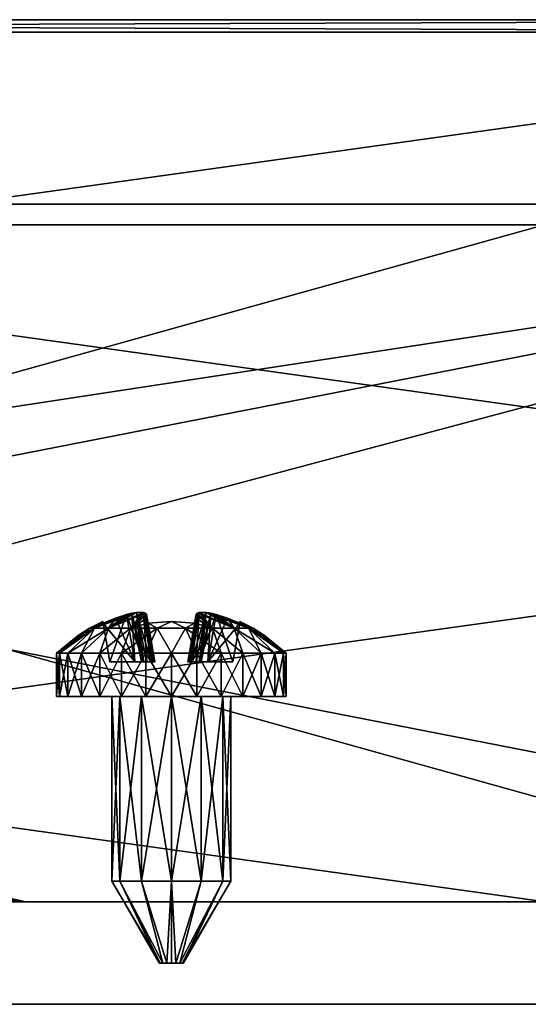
# Model space of a CAD drawing. Header units: millimetres. Extents: x -55 to 125, y -37 to 29.
# Tile 29 of 74: x 12 to 25, y -12 to 12. Entities that reach past the tile are written whole.
import ezdxf

# ---------------------------------------------------------------- set-up
doc = ezdxf.new("R2010")
doc.units = ezdxf.units.MM
doc.header["$LTSCALE"] = 33.374815
for name, color, linetype in [('1', 7, 'CONTINUOUS'), ('18', 7, 'CONTINUOUS'), ('2', 7, 'CONTINUOUS'), ('22', 7, 'CONTINUOUS'), ('3', 7, 'CONTINUOUS'), ('38', 7, 'CONTINUOUS'), ('39', 7, 'CONTINUOUS'), ('412', 7, 'CONTINUOUS'), ('413', 7, 'CONTINUOUS'), ('414', 7, 'CONTINUOUS'), ('415', 7, 'CONTINUOUS'), ('416', 7, 'CONTINUOUS'), ('417', 7, 'CONTINUOUS'), ('418', 7, 'CONTINUOUS'), ('419', 7, 'CONTINUOUS'), ('420', 7, 'CONTINUOUS'), ('421', 7, 'CONTINUOUS'), ('422', 7, 'CONTINUOUS'), ('423', 7, 'CONTINUOUS'), ('424', 7, 'CONTINUOUS'), ('425', 7, 'CONTINUOUS'), ('426', 7, 'CONTINUOUS'), ('427', 7, 'CONTINUOUS'), ('428', 7, 'CONTINUOUS'), ('429', 7, 'CONTINUOUS'), ('430', 7, 'CONTINUOUS'), ('45', 7, 'CONTINUOUS'), ('5', 7, 'CONTINUOUS'), ('54', 7, 'CONTINUOUS'), ('58', 7, 'CONTINUOUS'), ('62', 7, 'CONTINUOUS'), ('63', 7, 'CONTINUOUS'), ('65', 7, 'CONTINUOUS'), ('67', 7, 'CONTINUOUS'), ('68', 7, 'CONTINUOUS'), ('7', 7, 'CONTINUOUS')]:
    doc.layers.add(name, color=color, linetype=linetype)

msp = doc.modelspace()

# ---------------------------------------------------------------- linework, layer by layer
at = {"layer": '1', "color": 250, "linetype": 'Continuous', "true_color": 0x2f3335}
for points in [[(-43, -12, 54.686), (43, -12, -54.686), (32.996, -12, -1.094), (-43, -12, 54.686)], [(-43, -12, -54.686), (43, -12, -54.686), (-43, -12, 54.686), (-43, -12, -54.686)], [(43, -12, 54.686), (-43, -12, 54.686), (41.355, -12, 5.92), (43, -12, 54.686)], [(39.2, -12, 6.3), (-43, -12, 54.686), (37.045, -12, 5.92), (39.2, -12, 6.3)], [(-43, -12, 54.686), (39.2, -12, 6.3), (41.355, -12, 5.92), (-43, -12, 54.686)], [(37.045, -12, 5.92), (-43, -12, 54.686), (35.15, -12, 4.826), (37.045, -12, 5.92)], [(35.15, -12, 4.826), (-43, -12, 54.686), (33.744, -12, 3.15), (35.15, -12, 4.826)], [(33.744, -12, 3.15), (-43, -12, 54.686), (32.996, -12, 1.094), (33.744, -12, 3.15)], [(32.996, -12, 1.094), (-43, -12, 54.686), (32.996, -12, -1.094), (32.996, -12, 1.094)]]:
    msp.add_3dface(points, dxfattribs=at)
at = {"layer": '18', "color": 250, "linetype": 'Continuous', "true_color": 0x2f3335}
for points in [[(43, 12, 55), (-43, 12, 55), (43, 0, 54.843), (43, 12, 55)], [(43, -12, 54.686), (-43, 12, 55), (-43, 0, 54.843), (43, -12, 54.686)], [(-43, 12, 55), (43, -12, 54.686), (43, 0, 54.843), (-43, 12, 55)], [(-43, -12, 54.686), (43, -12, 54.686), (-43, 0, 54.843), (-43, -12, 54.686)]]:
    msp.add_3dface(points, dxfattribs=at)
at = {"layer": '2', "color": 250, "linetype": 'Continuous', "true_color": 0x2f3335}
for points in [[(-43, 12, -52.5), (43, 12, -52.5), (-43, 12, -55), (-43, 12, -52.5)], [(-43, 12, -55), (43, 12, -52.5), (43, 12, -55), (-43, 12, -55)], [(43, 12, 52.5), (-43, 12, 52.5), (43, 12, 55), (43, 12, 52.5)], [(43, 12, 55), (-43, 12, 52.5), (-43, 12, 55), (43, 12, 55)]]:
    msp.add_3dface(points, dxfattribs=at)
at = {"layer": '22', "color": 250, "linetype": 'Continuous', "true_color": 0x2f3335}
for points in [[(-43, -12, -54.686), (43, 12, -55), (43, 0, -54.843), (-43, -12, -54.686)], [(43, 12, -55), (-43, -12, -54.686), (-43, 0, -54.843), (43, 12, -55)], [(-43, 12, -55), (43, 12, -55), (-43, 0, -54.843), (-43, 12, -55)], [(43, -12, -54.686), (-43, -12, -54.686), (43, 0, -54.843), (43, -12, -54.686)]]:
    msp.add_3dface(points, dxfattribs=at)
at = {"layer": '3', "color": 250, "linetype": 'Continuous', "true_color": 0x2f3335}
for points in [[(-47.5, -9.5, -43.5), (-8.5, -9.5, -36.954), (47.5, -9.5, -43.5), (-47.5, -9.5, -43.5)], [(47.196, -9.5, -45.031), (-47.5, -9.5, -43.5), (47.5, -9.5, -43.5), (47.196, -9.5, -45.031)], [(-47.196, -9.5, -45.031), (-47.5, -9.5, -43.5), (47.196, -9.5, -45.031), (-47.196, -9.5, -45.031)], [(47.5, -9.5, 43.5), (-47.5, -9.5, 43.5), (-47.196, -9.5, 45.031), (47.5, -9.5, 43.5)], [(8.5, -9.5, 36.954), (-47.5, -9.5, 43.5), (47.5, -9.5, 43.5), (8.5, -9.5, 36.954)], [(-46.328, -9.5, 46.328), (47.196, -9.5, 45.031), (-47.196, -9.5, 45.031), (-46.328, -9.5, 46.328)], [(46.328, -9.5, -46.328), (-47.196, -9.5, -45.031), (47.196, -9.5, -45.031), (46.328, -9.5, -46.328)], [(-46.328, -9.5, -46.328), (-47.196, -9.5, -45.031), (46.328, -9.5, -46.328), (-46.328, -9.5, -46.328)], [(47.196, -9.5, 45.031), (47.5, -9.5, 43.5), (-47.196, -9.5, 45.031), (47.196, -9.5, 45.031)], [(46.328, -9.5, 46.328), (47.196, -9.5, 45.031), (-46.328, -9.5, 46.328), (46.328, -9.5, 46.328)], [(-45.031, -9.5, -47.196), (-46.328, -9.5, -46.328), (45.031, -9.5, -47.196), (-45.031, -9.5, -47.196)], [(-45.031, -9.5, 47.196), (46.328, -9.5, 46.328), (-46.328, -9.5, 46.328), (-45.031, -9.5, 47.196)], [(45.031, -9.5, -47.196), (-46.328, -9.5, -46.328), (46.328, -9.5, -46.328), (45.031, -9.5, -47.196)], [(45.031, -9.5, 47.196), (46.328, -9.5, 46.328), (-45.031, -9.5, 47.196), (45.031, -9.5, 47.196)], [(-43.5, -9.5, 47.5), (45.031, -9.5, 47.196), (-45.031, -9.5, 47.196), (-43.5, -9.5, 47.5)], [(43.5, -9.5, -47.5), (-45.031, -9.5, -47.196), (45.031, -9.5, -47.196), (43.5, -9.5, -47.5)], [(-43.5, -9.5, -47.5), (-45.031, -9.5, -47.196), (43.5, -9.5, -47.5), (-43.5, -9.5, -47.5)], [(43.5, -9.5, 47.5), (45.031, -9.5, 47.196), (-43.5, -9.5, 47.5), (43.5, -9.5, 47.5)], [(-8.5, -9.5, -36.954), (8.5, -9.5, -36.954), (47.5, -9.5, -43.5), (-8.5, -9.5, -36.954)], [(8.5, -9.5, -36.954), (10.013, -9.5, -36.653), (47.5, -9.5, -43.5), (8.5, -9.5, -36.954)], [(10.013, -9.5, 36.653), (8.5, -9.5, 36.954), (47.5, -9.5, 43.5), (10.013, -9.5, 36.653)], [(10.013, -9.5, -36.653), (11.296, -9.5, -35.796), (47.5, -9.5, -43.5), (10.013, -9.5, -36.653)], [(11.296, -9.5, 35.796), (10.013, -9.5, 36.653), (47.5, -9.5, 43.5), (11.296, -9.5, 35.796)], [(11.296, -9.5, -35.796), (12.153, -9.5, -34.513), (47.5, -9.5, -43.5), (11.296, -9.5, -35.796)], [(11.296, -9.5, 35.796), (47.5, -9.5, 43.5), (43.25, -9.5, 4.826), (11.296, -9.5, 35.796)], [(12.153, -9.5, 34.513), (11.296, -9.5, 35.796), (43.25, -9.5, 4.826), (12.153, -9.5, 34.513)], [(12.153, -9.5, -34.513), (12.454, -9.5, -33), (47.5, -9.5, -43.5), (12.153, -9.5, -34.513)], [(12.454, -9.5, 33), (12.153, -9.5, 34.513), (43.25, -9.5, 4.826), (12.454, -9.5, 33)], [(12.454, -9.5, -33), (12.454, -9.5, 33), (33.744, -9.5, -3.15), (12.454, -9.5, -33)], [(47.5, -9.5, -43.5), (12.454, -9.5, -33), (39.2, -9.5, -6.3), (47.5, -9.5, -43.5)], [(39.2, -9.5, -6.3), (12.454, -9.5, -33), (37.045, -9.5, -5.92), (39.2, -9.5, -6.3)], [(37.045, -9.5, -5.92), (12.454, -9.5, -33), (35.15, -9.5, -4.826), (37.045, -9.5, -5.92)], [(35.15, -9.5, -4.826), (12.454, -9.5, -33), (33.744, -9.5, -3.15), (35.15, -9.5, -4.826)], [(33.744, -9.5, -3.15), (12.454, -9.5, 33), (32.996, -9.5, -1.094), (33.744, -9.5, -3.15)], [(41.355, -9.5, 5.92), (12.454, -9.5, 33), (43.25, -9.5, 4.826), (41.355, -9.5, 5.92)], [(12.454, -9.5, 33), (39.2, -9.5, 6.3), (37.045, -9.5, 5.92), (12.454, -9.5, 33)], [(39.2, -9.5, 6.3), (12.454, -9.5, 33), (41.355, -9.5, 5.92), (39.2, -9.5, 6.3)], [(32.996, -9.5, -1.094), (12.454, -9.5, 33), (32.996, -9.5, 1.094), (32.996, -9.5, -1.094)], [(32.996, -9.5, 1.094), (12.454, -9.5, 33), (33.744, -9.5, 3.15), (32.996, -9.5, 1.094)], [(35.15, -9.5, 4.826), (12.454, -9.5, 33), (37.045, -9.5, 5.92), (35.15, -9.5, 4.826)], [(33.744, -9.5, 3.15), (12.454, -9.5, 33), (35.15, -9.5, 4.826), (33.744, -9.5, 3.15)]]:
    msp.add_3dface(points, dxfattribs=at)
at = {"layer": '38', "color": 250, "linetype": 'Continuous', "true_color": 0x2f3335}
for points in [[(12.454, -9.5, 33), (12.454, -9.5, -33), (12.116, -9.425, -33), (12.454, -9.5, 33)], [(12.116, -9.425, 33), (12.454, -9.5, 33), (12.116, -9.425, -33), (12.116, -9.425, 33)]]:
    msp.add_3dface(points, dxfattribs=at)
at = {"layer": '39', "color": 250, "linetype": 'Continuous', "true_color": 0x2f3335}
for points in [[(12.454, -9.5, 33), (12.116, -9.425, 33), (11.939, -9.425, 34.117), (12.454, -9.5, 33)], [(12.153, -9.5, 34.513), (12.454, -9.5, 33), (11.939, -9.425, 34.117), (12.153, -9.5, 34.513)]]:
    msp.add_3dface(points, dxfattribs=at)
at = {"layer": '412', "color": 253, "linetype": 'Continuous', "true_color": 0x999999}
for points in [[(14.744, -9, 29.275), (14.55, -9, 30), (14.744, -4.5, 29.275), (14.744, -9, 29.275)], [(14.744, -4.5, 29.275), (14.55, -9, 30), (14.55, -4.5, 30), (14.744, -4.5, 29.275)], [(15.275, -4.5, 28.744), (14.744, -9, 29.275), (14.744, -4.5, 29.275), (15.275, -4.5, 28.744)], [(15.275, -9, 28.744), (14.744, -9, 29.275), (15.275, -4.5, 28.744), (15.275, -9, 28.744)], [(16, -4.5, 28.55), (15.275, -9, 28.744), (15.275, -4.5, 28.744), (16, -4.5, 28.55)], [(16, -9, 28.55), (15.275, -9, 28.744), (16, -4.5, 28.55), (16, -9, 28.55)], [(16.725, -9, 28.744), (16, -9, 28.55), (16.725, -4.5, 28.744), (16.725, -9, 28.744)], [(16.725, -4.5, 28.744), (16, -9, 28.55), (16, -4.5, 28.55), (16.725, -4.5, 28.744)], [(17.256, -9, 29.275), (16.725, -9, 28.744), (17.256, -4.5, 29.275), (17.256, -9, 29.275)], [(17.256, -4.5, 29.275), (16.725, -9, 28.744), (16.725, -4.5, 28.744), (17.256, -4.5, 29.275)], [(17.45, -9, 30), (17.256, -9, 29.275), (17.45, -4.5, 30), (17.45, -9, 30)], [(17.45, -4.5, 30), (17.256, -9, 29.275), (17.256, -4.5, 29.275), (17.45, -4.5, 30)]]:
    msp.add_3dface(points, dxfattribs=at)
at = {"layer": '413', "color": 253, "linetype": 'Continuous', "true_color": 0x999999}
for points in [[(14.55, -4.5, 30), (14.744, -9, 30.725), (14.744, -4.5, 30.725), (14.55, -4.5, 30)], [(14.55, -4.5, 30), (14.55, -9, 30), (14.744, -9, 30.725), (14.55, -4.5, 30)], [(14.744, -4.5, 30.725), (15.275, -9, 31.256), (15.275, -4.5, 31.256), (14.744, -4.5, 30.725)], [(14.744, -9, 30.725), (15.275, -9, 31.256), (14.744, -4.5, 30.725), (14.744, -9, 30.725)], [(15.275, -4.5, 31.256), (16, -9, 31.45), (16, -4.5, 31.45), (15.275, -4.5, 31.256)], [(15.275, -9, 31.256), (16, -9, 31.45), (15.275, -4.5, 31.256), (15.275, -9, 31.256)], [(16, -9, 31.45), (16.725, -9, 31.256), (16, -4.5, 31.45), (16, -9, 31.45)], [(16, -4.5, 31.45), (16.725, -9, 31.256), (16.725, -4.5, 31.256), (16, -4.5, 31.45)], [(16.725, -9, 31.256), (17.256, -9, 30.725), (16.725, -4.5, 31.256), (16.725, -9, 31.256)], [(16.725, -4.5, 31.256), (17.256, -9, 30.725), (17.256, -4.5, 30.725), (16.725, -4.5, 31.256)], [(17.45, -9, 30), (17.45, -4.5, 30), (17.256, -4.5, 30.725), (17.45, -9, 30)], [(17.256, -9, 30.725), (17.45, -9, 30), (17.256, -4.5, 30.725), (17.256, -9, 30.725)]]:
    msp.add_3dface(points, dxfattribs=at)
at = {"layer": '414', "color": 253, "linetype": 'Continuous', "true_color": 0x999999}
for points in [[(13.2, -4.5, 30), (13.27, -4.5, 30.623), (13.2, -3.443, 30), (13.2, -4.5, 30)], [(13.2, -3.443, 30), (13.27, -4.5, 30.623), (13.27, -3.443, 30.623), (13.2, -3.443, 30)], [(13.27, -4.5, 30.623), (13.477, -4.5, 31.215), (13.27, -3.443, 30.623), (13.27, -4.5, 30.623)], [(13.27, -3.443, 30.623), (13.477, -4.5, 31.215), (13.477, -3.443, 31.215), (13.27, -3.443, 30.623)], [(13.477, -4.5, 31.215), (13.811, -4.5, 31.746), (13.477, -3.443, 31.215), (13.477, -4.5, 31.215)], [(13.477, -3.443, 31.215), (13.811, -4.5, 31.746), (13.811, -3.443, 31.746), (13.477, -3.443, 31.215)], [(13.811, -4.5, 31.746), (14.254, -4.5, 32.189), (13.811, -3.443, 31.746), (13.811, -4.5, 31.746)], [(13.811, -3.443, 31.746), (14.254, -4.5, 32.189), (14.254, -3.443, 32.189), (13.811, -3.443, 31.746)], [(14.254, -3.443, 32.189), (14.785, -4.5, 32.523), (14.785, -3.443, 32.523), (14.254, -3.443, 32.189)], [(14.254, -4.5, 32.189), (14.785, -4.5, 32.523), (14.254, -3.443, 32.189), (14.254, -4.5, 32.189)], [(14.785, -4.5, 32.523), (15.377, -4.5, 32.73), (14.785, -3.443, 32.523), (14.785, -4.5, 32.523)], [(14.785, -3.443, 32.523), (15.377, -4.5, 32.73), (15.377, -3.443, 32.73), (14.785, -3.443, 32.523)], [(15.377, -3.443, 32.73), (16, -4.5, 32.8), (16, -3.443, 32.8), (15.377, -3.443, 32.73)], [(15.377, -4.5, 32.73), (16, -4.5, 32.8), (15.377, -3.443, 32.73), (15.377, -4.5, 32.73)], [(16, -3.443, 32.8), (16.623, -4.5, 32.73), (16.623, -3.443, 32.73), (16, -3.443, 32.8)], [(16, -4.5, 32.8), (16.623, -4.5, 32.73), (16, -3.443, 32.8), (16, -4.5, 32.8)], [(16.623, -3.443, 32.73), (17.215, -4.5, 32.523), (17.215, -3.443, 32.523), (16.623, -3.443, 32.73)], [(16.623, -4.5, 32.73), (17.215, -4.5, 32.523), (16.623, -3.443, 32.73), (16.623, -4.5, 32.73)], [(17.215, -3.443, 32.523), (17.746, -4.5, 32.189), (17.746, -3.443, 32.189), (17.215, -3.443, 32.523)], [(17.215, -4.5, 32.523), (17.746, -4.5, 32.189), (17.215, -3.443, 32.523), (17.215, -4.5, 32.523)], [(17.746, -3.443, 32.189), (18.189, -4.5, 31.746), (18.189, -3.443, 31.746), (17.746, -3.443, 32.189)], [(17.746, -4.5, 32.189), (18.189, -4.5, 31.746), (17.746, -3.443, 32.189), (17.746, -4.5, 32.189)], [(18.189, -3.443, 31.746), (18.523, -4.5, 31.215), (18.523, -3.443, 31.215), (18.189, -3.443, 31.746)], [(18.189, -4.5, 31.746), (18.523, -4.5, 31.215), (18.189, -3.443, 31.746), (18.189, -4.5, 31.746)], [(18.523, -3.443, 31.215), (18.73, -4.5, 30.623), (18.73, -3.443, 30.623), (18.523, -3.443, 31.215)], [(18.523, -4.5, 31.215), (18.73, -4.5, 30.623), (18.523, -3.443, 31.215), (18.523, -4.5, 31.215)], [(18.73, -3.443, 30.623), (18.8, -4.5, 30), (18.8, -3.443, 30), (18.73, -3.443, 30.623)], [(18.73, -4.5, 30.623), (18.8, -4.5, 30), (18.73, -3.443, 30.623), (18.73, -4.5, 30.623)]]:
    msp.add_3dface(points, dxfattribs=at)
at = {"layer": '415', "color": 253, "linetype": 'Continuous', "true_color": 0x999999}
for points in [[(14.334, -2.708, 30.566), (14.123, -2.835, 30.683), (14.635, -2.586, 30.588), (14.334, -2.708, 30.566)], [(14.123, -2.835, 30.683), (14.47, -2.835, 31.284), (14.635, -2.586, 30.588), (14.123, -2.835, 30.683)], [(14.47, -2.835, 31.284), (15.001, -2.835, 31.73), (15.32, -2.451, 30.851), (14.47, -2.835, 31.284)], [(15.149, -2.451, 30.68), (14.47, -2.835, 31.284), (15.32, -2.451, 30.851), (15.149, -2.451, 30.68)], [(15.035, -2.469, 30.627), (14.47, -2.835, 31.284), (15.149, -2.451, 30.68), (15.035, -2.469, 30.627)], [(14.905, -2.5, 30.603), (14.47, -2.835, 31.284), (15.035, -2.469, 30.627), (14.905, -2.5, 30.603)], [(14.635, -2.586, 30.588), (14.47, -2.835, 31.284), (14.905, -2.5, 30.603), (14.635, -2.586, 30.588)], [(15.32, -2.451, 30.851), (15.001, -2.835, 31.73), (15.373, -2.469, 30.965), (15.32, -2.451, 30.851)], [(15.001, -2.835, 31.73), (15.397, -2.5, 31.095), (15.373, -2.469, 30.965), (15.001, -2.835, 31.73)], [(15.434, -2.708, 31.666), (15.397, -2.5, 31.095), (15.001, -2.835, 31.73), (15.434, -2.708, 31.666)], [(16.588, -2.586, 31.365), (16.566, -2.708, 31.666), (16.999, -2.835, 31.73), (16.588, -2.586, 31.365)], [(16.603, -2.5, 31.095), (16.588, -2.586, 31.365), (16.999, -2.835, 31.73), (16.603, -2.5, 31.095)], [(16.627, -2.469, 30.965), (16.603, -2.5, 31.095), (16.999, -2.835, 31.73), (16.627, -2.469, 30.965)], [(16.68, -2.451, 30.851), (16.627, -2.469, 30.965), (17.53, -2.835, 31.284), (16.68, -2.451, 30.851)], [(17.53, -2.835, 31.284), (16.627, -2.469, 30.965), (16.999, -2.835, 31.73), (17.53, -2.835, 31.284)], [(16.851, -2.451, 30.68), (16.68, -2.451, 30.851), (17.53, -2.835, 31.284), (16.851, -2.451, 30.68)], [(17.877, -2.835, 30.683), (16.851, -2.451, 30.68), (17.53, -2.835, 31.284), (17.877, -2.835, 30.683)], [(16.965, -2.469, 30.627), (16.851, -2.451, 30.68), (17.877, -2.835, 30.683), (16.965, -2.469, 30.627)], [(17.095, -2.5, 30.603), (16.965, -2.469, 30.627), (17.877, -2.835, 30.683), (17.095, -2.5, 30.603)], [(17.365, -2.586, 30.588), (17.095, -2.5, 30.603), (17.877, -2.835, 30.683), (17.365, -2.586, 30.588)], [(17.666, -2.708, 30.566), (17.365, -2.586, 30.588), (17.877, -2.835, 30.683), (17.666, -2.708, 30.566)], [(13.27, -3.443, 30.623), (13.477, -3.443, 31.215), (14.123, -2.835, 30.683), (13.27, -3.443, 30.623)], [(13.27, -3.443, 30.623), (14.123, -2.835, 30.683), (14.002, -2.835, 30), (13.27, -3.443, 30.623)], [(13.27, -3.443, 30.623), (14.002, -2.835, 30), (13.73, -3.007, 30), (13.27, -3.443, 30.623)], [(13.477, -3.443, 31.215), (13.811, -3.443, 31.746), (14.123, -2.835, 30.683), (13.477, -3.443, 31.215)], [(13.811, -3.443, 31.746), (14.47, -2.835, 31.284), (14.123, -2.835, 30.683), (13.811, -3.443, 31.746)], [(13.811, -3.443, 31.746), (14.254, -3.443, 32.189), (14.47, -2.835, 31.284), (13.811, -3.443, 31.746)], [(14.002, -2.835, 30), (14.123, -2.835, 30.683), (14.327, -2.667, 30), (14.002, -2.835, 30)], [(14.327, -2.667, 30), (14.123, -2.835, 30.683), (14.328, -2.677, 30.284), (14.327, -2.667, 30)], [(14.328, -2.677, 30.284), (14.123, -2.835, 30.683), (14.334, -2.708, 30.566), (14.328, -2.677, 30.284)], [(14.254, -3.443, 32.189), (15.001, -2.835, 31.73), (14.47, -2.835, 31.284), (14.254, -3.443, 32.189)], [(14.254, -3.443, 32.189), (14.785, -3.443, 32.523), (15.001, -2.835, 31.73), (14.254, -3.443, 32.189)], [(14.785, -3.443, 32.523), (15.377, -3.443, 32.73), (15.001, -2.835, 31.73), (14.785, -3.443, 32.523)], [(15.653, -2.835, 31.967), (15.434, -2.708, 31.666), (15.001, -2.835, 31.73), (15.653, -2.835, 31.967)], [(15.377, -3.443, 32.73), (15.653, -2.835, 31.967), (15.001, -2.835, 31.73), (15.377, -3.443, 32.73)], [(15.377, -3.443, 32.73), (16, -3.443, 32.8), (15.653, -2.835, 31.967), (15.377, -3.443, 32.73)], [(16, -2.667, 31.673), (15.434, -2.708, 31.666), (15.653, -2.835, 31.967), (16, -2.667, 31.673)], [(16.347, -2.835, 31.967), (16, -2.667, 31.673), (15.653, -2.835, 31.967), (16.347, -2.835, 31.967)], [(16, -3.443, 32.8), (16.347, -2.835, 31.967), (15.653, -2.835, 31.967), (16, -3.443, 32.8)], [(16.566, -2.708, 31.666), (16, -2.667, 31.673), (16.347, -2.835, 31.967), (16.566, -2.708, 31.666)], [(16, -3.443, 32.8), (16.623, -3.443, 32.73), (16.347, -2.835, 31.967), (16, -3.443, 32.8)], [(16.999, -2.835, 31.73), (16.566, -2.708, 31.666), (16.347, -2.835, 31.967), (16.999, -2.835, 31.73)], [(16.623, -3.443, 32.73), (17.215, -3.443, 32.523), (16.347, -2.835, 31.967), (16.623, -3.443, 32.73)], [(17.215, -3.443, 32.523), (16.999, -2.835, 31.73), (16.347, -2.835, 31.967), (17.215, -3.443, 32.523)], [(17.746, -3.443, 32.189), (17.53, -2.835, 31.284), (16.999, -2.835, 31.73), (17.746, -3.443, 32.189)], [(17.215, -3.443, 32.523), (17.746, -3.443, 32.189), (16.999, -2.835, 31.73), (17.215, -3.443, 32.523)], [(18.523, -3.443, 31.215), (17.877, -2.835, 30.683), (17.53, -2.835, 31.284), (18.523, -3.443, 31.215)], [(18.189, -3.443, 31.746), (18.523, -3.443, 31.215), (17.53, -2.835, 31.284), (18.189, -3.443, 31.746)], [(17.746, -3.443, 32.189), (18.189, -3.443, 31.746), (17.53, -2.835, 31.284), (17.746, -3.443, 32.189)], [(17.672, -2.677, 30.285), (17.666, -2.708, 30.566), (17.998, -2.835, 30), (17.672, -2.677, 30.285)], [(17.998, -2.835, 30), (17.666, -2.708, 30.566), (17.877, -2.835, 30.683), (17.998, -2.835, 30)], [(17.673, -2.667, 30), (17.672, -2.677, 30.285), (17.998, -2.835, 30), (17.673, -2.667, 30)], [(17.998, -2.835, 30), (17.877, -2.835, 30.683), (18.27, -3.007, 30), (17.998, -2.835, 30)], [(17.877, -2.835, 30.683), (18.8, -3.443, 30), (18.27, -3.007, 30), (17.877, -2.835, 30.683)], [(18.73, -3.443, 30.623), (18.8, -3.443, 30), (17.877, -2.835, 30.683), (18.73, -3.443, 30.623)], [(18.523, -3.443, 31.215), (18.73, -3.443, 30.623), (17.877, -2.835, 30.683), (18.523, -3.443, 31.215)], [(13.2, -3.443, 30), (13.27, -3.443, 30.623), (13.73, -3.007, 30), (13.2, -3.443, 30)]]:
    msp.add_3dface(points, dxfattribs=at)
at = {"layer": '416', "color": 253, "linetype": 'Continuous', "true_color": 0x999999}
for points in [[(14.55, -4.5, 30), (14.744, -4.5, 30.725), (13.2, -4.5, 30), (14.55, -4.5, 30)], [(14.55, -4.5, 30), (13.2, -4.5, 30), (13.27, -4.5, 29.377), (14.55, -4.5, 30)], [(14.744, -4.5, 30.725), (13.27, -4.5, 30.623), (13.2, -4.5, 30), (14.744, -4.5, 30.725)], [(14.744, -4.5, 29.275), (14.55, -4.5, 30), (13.27, -4.5, 29.377), (14.744, -4.5, 29.275)], [(13.477, -4.5, 28.785), (14.744, -4.5, 29.275), (13.27, -4.5, 29.377), (13.477, -4.5, 28.785)], [(14.744, -4.5, 30.725), (13.477, -4.5, 31.215), (13.27, -4.5, 30.623), (14.744, -4.5, 30.725)], [(14.744, -4.5, 30.725), (15.275, -4.5, 31.256), (13.477, -4.5, 31.215), (14.744, -4.5, 30.725)], [(15.275, -4.5, 28.744), (14.744, -4.5, 29.275), (13.477, -4.5, 28.785), (15.275, -4.5, 28.744)], [(13.811, -4.5, 28.254), (15.275, -4.5, 28.744), (13.477, -4.5, 28.785), (13.811, -4.5, 28.254)], [(18.189, -4.5, 31.746), (13.811, -4.5, 31.746), (13.477, -4.5, 31.215), (18.189, -4.5, 31.746)], [(15.275, -4.5, 31.256), (16, -4.5, 31.45), (13.477, -4.5, 31.215), (15.275, -4.5, 31.256)], [(16, -4.5, 31.45), (18.189, -4.5, 31.746), (13.477, -4.5, 31.215), (16, -4.5, 31.45)], [(16, -4.5, 28.55), (15.275, -4.5, 28.744), (13.811, -4.5, 28.254), (16, -4.5, 28.55)], [(14.254, -4.5, 27.811), (18.189, -4.5, 28.254), (13.811, -4.5, 28.254), (14.254, -4.5, 27.811)], [(18.189, -4.5, 28.254), (18.523, -4.5, 28.785), (13.811, -4.5, 28.254), (18.189, -4.5, 28.254)], [(18.523, -4.5, 28.785), (16, -4.5, 28.55), (13.811, -4.5, 28.254), (18.523, -4.5, 28.785)], [(18.189, -4.5, 31.746), (17.746, -4.5, 32.189), (13.811, -4.5, 31.746), (18.189, -4.5, 31.746)], [(17.746, -4.5, 32.189), (14.254, -4.5, 32.189), (13.811, -4.5, 31.746), (17.746, -4.5, 32.189)], [(17.746, -4.5, 27.811), (18.189, -4.5, 28.254), (14.254, -4.5, 27.811), (17.746, -4.5, 27.811)], [(14.785, -4.5, 27.477), (17.746, -4.5, 27.811), (14.254, -4.5, 27.811), (14.785, -4.5, 27.477)], [(17.746, -4.5, 32.189), (17.215, -4.5, 32.523), (14.254, -4.5, 32.189), (17.746, -4.5, 32.189)], [(17.215, -4.5, 32.523), (14.785, -4.5, 32.523), (14.254, -4.5, 32.189), (17.215, -4.5, 32.523)], [(15.377, -4.5, 27.27), (17.215, -4.5, 27.477), (14.785, -4.5, 27.477), (15.377, -4.5, 27.27)], [(17.215, -4.5, 27.477), (17.746, -4.5, 27.811), (14.785, -4.5, 27.477), (17.215, -4.5, 27.477)], [(17.215, -4.5, 32.523), (16.623, -4.5, 32.73), (14.785, -4.5, 32.523), (17.215, -4.5, 32.523)], [(16.623, -4.5, 32.73), (15.377, -4.5, 32.73), (14.785, -4.5, 32.523), (16.623, -4.5, 32.73)], [(16, -4.5, 27.2), (16.623, -4.5, 27.27), (15.377, -4.5, 27.27), (16, -4.5, 27.2)], [(16.623, -4.5, 27.27), (17.215, -4.5, 27.477), (15.377, -4.5, 27.27), (16.623, -4.5, 27.27)], [(16.623, -4.5, 32.73), (16, -4.5, 32.8), (15.377, -4.5, 32.73), (16.623, -4.5, 32.73)], [(16.725, -4.5, 28.744), (16, -4.5, 28.55), (18.523, -4.5, 28.785), (16.725, -4.5, 28.744)], [(16, -4.5, 31.45), (16.725, -4.5, 31.256), (18.189, -4.5, 31.746), (16, -4.5, 31.45)], [(16.725, -4.5, 31.256), (17.256, -4.5, 30.725), (18.523, -4.5, 31.215), (16.725, -4.5, 31.256)], [(16.725, -4.5, 31.256), (18.523, -4.5, 31.215), (18.189, -4.5, 31.746), (16.725, -4.5, 31.256)], [(17.256, -4.5, 29.275), (16.725, -4.5, 28.744), (18.523, -4.5, 28.785), (17.256, -4.5, 29.275)], [(18.73, -4.5, 29.377), (17.256, -4.5, 29.275), (18.523, -4.5, 28.785), (18.73, -4.5, 29.377)], [(18.8, -4.5, 30), (17.256, -4.5, 29.275), (18.73, -4.5, 29.377), (18.8, -4.5, 30)], [(17.45, -4.5, 30), (17.256, -4.5, 29.275), (18.8, -4.5, 30), (17.45, -4.5, 30)], [(17.256, -4.5, 30.725), (17.45, -4.5, 30), (18.73, -4.5, 30.623), (17.256, -4.5, 30.725)], [(17.256, -4.5, 30.725), (18.73, -4.5, 30.623), (18.523, -4.5, 31.215), (17.256, -4.5, 30.725)], [(17.45, -4.5, 30), (18.8, -4.5, 30), (18.73, -4.5, 30.623), (17.45, -4.5, 30)]]:
    msp.add_3dface(points, dxfattribs=at)
at = {"layer": '417', "color": 253, "linetype": 'Continuous', "true_color": 0x999999}
for points in [[(13.27, -4.5, 29.377), (13.2, -4.5, 30), (13.27, -3.443, 29.377), (13.27, -4.5, 29.377)], [(13.2, -4.5, 30), (13.2, -3.443, 30), (13.27, -3.443, 29.377), (13.2, -4.5, 30)], [(13.477, -3.443, 28.785), (13.27, -4.5, 29.377), (13.27, -3.443, 29.377), (13.477, -3.443, 28.785)], [(13.477, -4.5, 28.785), (13.27, -4.5, 29.377), (13.477, -3.443, 28.785), (13.477, -4.5, 28.785)], [(13.811, -3.443, 28.254), (13.477, -4.5, 28.785), (13.477, -3.443, 28.785), (13.811, -3.443, 28.254)], [(13.811, -4.5, 28.254), (13.477, -4.5, 28.785), (13.811, -3.443, 28.254), (13.811, -4.5, 28.254)], [(14.254, -3.443, 27.811), (13.811, -4.5, 28.254), (13.811, -3.443, 28.254), (14.254, -3.443, 27.811)], [(14.254, -4.5, 27.811), (13.811, -4.5, 28.254), (14.254, -3.443, 27.811), (14.254, -4.5, 27.811)], [(14.785, -3.443, 27.477), (14.254, -4.5, 27.811), (14.254, -3.443, 27.811), (14.785, -3.443, 27.477)], [(14.785, -4.5, 27.477), (14.254, -4.5, 27.811), (14.785, -3.443, 27.477), (14.785, -4.5, 27.477)], [(15.377, -3.443, 27.27), (14.785, -4.5, 27.477), (14.785, -3.443, 27.477), (15.377, -3.443, 27.27)], [(15.377, -4.5, 27.27), (14.785, -4.5, 27.477), (15.377, -3.443, 27.27), (15.377, -4.5, 27.27)], [(16, -3.443, 27.2), (15.377, -4.5, 27.27), (15.377, -3.443, 27.27), (16, -3.443, 27.2)], [(16, -4.5, 27.2), (15.377, -4.5, 27.27), (16, -3.443, 27.2), (16, -4.5, 27.2)], [(16.623, -3.443, 27.27), (16, -4.5, 27.2), (16, -3.443, 27.2), (16.623, -3.443, 27.27)], [(16.623, -4.5, 27.27), (16, -4.5, 27.2), (16.623, -3.443, 27.27), (16.623, -4.5, 27.27)], [(17.215, -3.443, 27.477), (16.623, -4.5, 27.27), (16.623, -3.443, 27.27), (17.215, -3.443, 27.477)], [(17.215, -4.5, 27.477), (16.623, -4.5, 27.27), (17.215, -3.443, 27.477), (17.215, -4.5, 27.477)], [(17.746, -3.443, 27.811), (17.215, -4.5, 27.477), (17.215, -3.443, 27.477), (17.746, -3.443, 27.811)], [(17.746, -4.5, 27.811), (17.215, -4.5, 27.477), (17.746, -3.443, 27.811), (17.746, -4.5, 27.811)], [(18.189, -4.5, 28.254), (17.746, -4.5, 27.811), (18.189, -3.443, 28.254), (18.189, -4.5, 28.254)], [(18.189, -3.443, 28.254), (17.746, -4.5, 27.811), (17.746, -3.443, 27.811), (18.189, -3.443, 28.254)], [(18.523, -4.5, 28.785), (18.189, -4.5, 28.254), (18.523, -3.443, 28.785), (18.523, -4.5, 28.785)], [(18.523, -3.443, 28.785), (18.189, -4.5, 28.254), (18.189, -3.443, 28.254), (18.523, -3.443, 28.785)], [(18.73, -3.443, 29.377), (18.523, -4.5, 28.785), (18.523, -3.443, 28.785), (18.73, -3.443, 29.377)], [(18.73, -4.5, 29.377), (18.523, -4.5, 28.785), (18.73, -3.443, 29.377), (18.73, -4.5, 29.377)], [(18.8, -3.443, 30), (18.73, -4.5, 29.377), (18.73, -3.443, 29.377), (18.8, -3.443, 30)], [(18.8, -3.443, 30), (18.8, -4.5, 30), (18.73, -4.5, 29.377), (18.8, -3.443, 30)]]:
    msp.add_3dface(points, dxfattribs=at)
at = {"layer": '418', "color": 253, "linetype": 'Continuous', "true_color": 0x999999}
for points in [[(14.47, -2.835, 28.716), (14.123, -2.835, 29.317), (15.149, -2.451, 29.32), (14.47, -2.835, 28.716)], [(15.149, -2.451, 29.32), (14.123, -2.835, 29.317), (15.035, -2.469, 29.373), (15.149, -2.451, 29.32)], [(14.123, -2.835, 29.317), (14.905, -2.5, 29.397), (15.035, -2.469, 29.373), (14.123, -2.835, 29.317)], [(14.635, -2.586, 29.412), (14.905, -2.5, 29.397), (14.123, -2.835, 29.317), (14.635, -2.586, 29.412)], [(14.334, -2.708, 29.434), (14.635, -2.586, 29.412), (14.123, -2.835, 29.317), (14.334, -2.708, 29.434)], [(15.373, -2.469, 29.035), (14.47, -2.835, 28.716), (15.32, -2.451, 29.149), (15.373, -2.469, 29.035)], [(15.32, -2.451, 29.149), (14.47, -2.835, 28.716), (15.149, -2.451, 29.32), (15.32, -2.451, 29.149)], [(15.001, -2.835, 28.27), (14.47, -2.835, 28.716), (15.373, -2.469, 29.035), (15.001, -2.835, 28.27)], [(15.397, -2.5, 28.905), (15.001, -2.835, 28.27), (15.373, -2.469, 29.035), (15.397, -2.5, 28.905)], [(15.412, -2.586, 28.635), (15.001, -2.835, 28.27), (15.397, -2.5, 28.905), (15.412, -2.586, 28.635)], [(15.434, -2.708, 28.334), (15.001, -2.835, 28.27), (15.412, -2.586, 28.635), (15.434, -2.708, 28.334)], [(16.603, -2.5, 28.905), (16.999, -2.835, 28.27), (16.566, -2.708, 28.334), (16.603, -2.5, 28.905)], [(16.588, -2.586, 28.635), (16.603, -2.5, 28.905), (16.566, -2.708, 28.334), (16.588, -2.586, 28.635)], [(16.627, -2.469, 29.035), (16.999, -2.835, 28.27), (16.603, -2.5, 28.905), (16.627, -2.469, 29.035)], [(16.68, -2.451, 29.149), (16.999, -2.835, 28.27), (16.627, -2.469, 29.035), (16.68, -2.451, 29.149)], [(17.53, -2.835, 28.716), (16.999, -2.835, 28.27), (16.68, -2.451, 29.149), (17.53, -2.835, 28.716)], [(16.851, -2.451, 29.32), (17.53, -2.835, 28.716), (16.68, -2.451, 29.149), (16.851, -2.451, 29.32)], [(16.965, -2.469, 29.373), (17.53, -2.835, 28.716), (16.851, -2.451, 29.32), (16.965, -2.469, 29.373)], [(17.095, -2.5, 29.397), (17.53, -2.835, 28.716), (16.965, -2.469, 29.373), (17.095, -2.5, 29.397)], [(17.365, -2.586, 29.412), (17.53, -2.835, 28.716), (17.095, -2.5, 29.397), (17.365, -2.586, 29.412)], [(17.877, -2.835, 29.317), (17.53, -2.835, 28.716), (17.365, -2.586, 29.412), (17.877, -2.835, 29.317)], [(17.666, -2.708, 29.434), (17.877, -2.835, 29.317), (17.365, -2.586, 29.412), (17.666, -2.708, 29.434)], [(13.27, -3.443, 29.377), (13.2, -3.443, 30), (14.123, -2.835, 29.317), (13.27, -3.443, 29.377)], [(13.2, -3.443, 30), (13.73, -3.007, 30), (14.123, -2.835, 29.317), (13.2, -3.443, 30)], [(13.477, -3.443, 28.785), (13.27, -3.443, 29.377), (14.123, -2.835, 29.317), (13.477, -3.443, 28.785)], [(13.811, -3.443, 28.254), (13.477, -3.443, 28.785), (14.47, -2.835, 28.716), (13.811, -3.443, 28.254)], [(13.477, -3.443, 28.785), (14.123, -2.835, 29.317), (14.47, -2.835, 28.716), (13.477, -3.443, 28.785)], [(13.73, -3.007, 30), (14.002, -2.835, 30), (14.123, -2.835, 29.317), (13.73, -3.007, 30)], [(14.254, -3.443, 27.811), (13.811, -3.443, 28.254), (14.47, -2.835, 28.716), (14.254, -3.443, 27.811)], [(14.002, -2.835, 30), (14.327, -2.667, 30), (14.328, -2.677, 29.715), (14.002, -2.835, 30)], [(14.334, -2.708, 29.434), (14.002, -2.835, 30), (14.328, -2.677, 29.715), (14.334, -2.708, 29.434)], [(14.002, -2.835, 30), (14.334, -2.708, 29.434), (14.123, -2.835, 29.317), (14.002, -2.835, 30)], [(14.785, -3.443, 27.477), (14.254, -3.443, 27.811), (15.001, -2.835, 28.27), (14.785, -3.443, 27.477)], [(14.254, -3.443, 27.811), (14.47, -2.835, 28.716), (15.001, -2.835, 28.27), (14.254, -3.443, 27.811)], [(15.377, -3.443, 27.27), (14.785, -3.443, 27.477), (15.653, -2.835, 28.033), (15.377, -3.443, 27.27)], [(14.785, -3.443, 27.477), (15.001, -2.835, 28.27), (15.653, -2.835, 28.033), (14.785, -3.443, 27.477)], [(15.653, -2.835, 28.033), (15.001, -2.835, 28.27), (15.434, -2.708, 28.334), (15.653, -2.835, 28.033)], [(16, -3.443, 27.2), (15.377, -3.443, 27.27), (15.653, -2.835, 28.033), (16, -3.443, 27.2)], [(16, -2.667, 28.327), (15.653, -2.835, 28.033), (15.434, -2.708, 28.334), (16, -2.667, 28.327)], [(16.347, -2.835, 28.033), (15.653, -2.835, 28.033), (16, -2.667, 28.327), (16.347, -2.835, 28.033)], [(16, -3.443, 27.2), (15.653, -2.835, 28.033), (16.347, -2.835, 28.033), (16, -3.443, 27.2)], [(16.566, -2.708, 28.334), (16.347, -2.835, 28.033), (16, -2.667, 28.327), (16.566, -2.708, 28.334)], [(16.623, -3.443, 27.27), (16, -3.443, 27.2), (16.347, -2.835, 28.033), (16.623, -3.443, 27.27)], [(16.999, -2.835, 28.27), (16.347, -2.835, 28.033), (16.566, -2.708, 28.334), (16.999, -2.835, 28.27)], [(16.623, -3.443, 27.27), (16.347, -2.835, 28.033), (16.999, -2.835, 28.27), (16.623, -3.443, 27.27)], [(17.215, -3.443, 27.477), (16.623, -3.443, 27.27), (16.999, -2.835, 28.27), (17.215, -3.443, 27.477)], [(17.746, -3.443, 27.811), (17.215, -3.443, 27.477), (16.999, -2.835, 28.27), (17.746, -3.443, 27.811)], [(17.746, -3.443, 27.811), (16.999, -2.835, 28.27), (17.53, -2.835, 28.716), (17.746, -3.443, 27.811)], [(18.189, -3.443, 28.254), (17.746, -3.443, 27.811), (17.53, -2.835, 28.716), (18.189, -3.443, 28.254)], [(18.189, -3.443, 28.254), (17.53, -2.835, 28.716), (17.877, -2.835, 29.317), (18.189, -3.443, 28.254)], [(17.672, -2.677, 29.716), (17.877, -2.835, 29.317), (17.666, -2.708, 29.434), (17.672, -2.677, 29.716)], [(17.673, -2.667, 30), (17.877, -2.835, 29.317), (17.672, -2.677, 29.716), (17.673, -2.667, 30)], [(17.673, -2.667, 30), (17.998, -2.835, 30), (17.877, -2.835, 29.317), (17.673, -2.667, 30)], [(18.73, -3.443, 29.377), (18.523, -3.443, 28.785), (17.877, -2.835, 29.317), (18.73, -3.443, 29.377)], [(18.523, -3.443, 28.785), (18.189, -3.443, 28.254), (17.877, -2.835, 29.317), (18.523, -3.443, 28.785)], [(17.998, -2.835, 30), (18.73, -3.443, 29.377), (17.877, -2.835, 29.317), (17.998, -2.835, 30)], [(17.998, -2.835, 30), (18.27, -3.007, 30), (18.73, -3.443, 29.377), (17.998, -2.835, 30)], [(18.27, -3.007, 30), (18.8, -3.443, 30), (18.73, -3.443, 29.377), (18.27, -3.007, 30)]]:
    msp.add_3dface(points, dxfattribs=at)
at = {"layer": '419', "color": 253, "linetype": 'Continuous', "true_color": 0x999999}
for points in [[(17.365, -2.586, 29.412), (17.095, -2.5, 29.397), (16.892, -3.65, 29.6), (17.365, -2.586, 29.412)], [(17.666, -2.708, 29.434), (17.365, -2.586, 29.412), (16.892, -3.65, 29.6), (17.666, -2.708, 29.434)], [(17.5, -3.65, 29.6), (17.666, -2.708, 29.434), (16.892, -3.65, 29.6), (17.5, -3.65, 29.6)]]:
    msp.add_3dface(points, dxfattribs=at)
at = {"layer": '420', "color": 253, "linetype": 'Continuous', "true_color": 0x999999}
for points in [[(16.892, -3.65, 30.4), (17.095, -2.5, 30.603), (17.5, -3.65, 30.4), (16.892, -3.65, 30.4)], [(17.095, -2.5, 30.603), (17.666, -2.708, 30.566), (17.5, -3.65, 30.4), (17.095, -2.5, 30.603)], [(17.095, -2.5, 30.603), (17.365, -2.586, 30.588), (17.666, -2.708, 30.566), (17.095, -2.5, 30.603)]]:
    msp.add_3dface(points, dxfattribs=at)
at = {"layer": '421', "color": 253, "linetype": 'Continuous', "true_color": 0x999999}
for points in [[(15.397, -2.5, 31.095), (15.434, -2.708, 31.666), (15.6, -3.65, 31.5), (15.397, -2.5, 31.095)], [(15.6, -3.65, 30.892), (15.397, -2.5, 31.095), (15.6, -3.65, 31.5), (15.6, -3.65, 30.892)]]:
    msp.add_3dface(points, dxfattribs=at)
at = {"layer": '422', "color": 253, "linetype": 'Continuous', "true_color": 0x999999}
for points in [[(14.334, -2.708, 30.566), (14.635, -2.586, 30.588), (15.108, -3.65, 30.4), (14.334, -2.708, 30.566)], [(14.635, -2.586, 30.588), (14.905, -2.5, 30.603), (15.108, -3.65, 30.4), (14.635, -2.586, 30.588)], [(14.5, -3.65, 30.4), (14.334, -2.708, 30.566), (15.108, -3.65, 30.4), (14.5, -3.65, 30.4)]]:
    msp.add_3dface(points, dxfattribs=at)
at = {"layer": '423', "color": 253, "linetype": 'Continuous', "true_color": 0x999999}
for points in [[(14.905, -2.5, 29.397), (14.635, -2.586, 29.412), (14.334, -2.708, 29.434), (14.905, -2.5, 29.397)], [(14.905, -2.5, 29.397), (14.334, -2.708, 29.434), (14.5, -3.65, 29.6), (14.905, -2.5, 29.397)], [(15.108, -3.65, 29.6), (14.905, -2.5, 29.397), (14.5, -3.65, 29.6), (15.108, -3.65, 29.6)]]:
    msp.add_3dface(points, dxfattribs=at)
at = {"layer": '424', "color": 253, "linetype": 'Continuous', "true_color": 0x999999}
for points in [[(15.412, -2.586, 28.635), (15.397, -2.5, 28.905), (15.6, -3.65, 29.108), (15.412, -2.586, 28.635)], [(15.434, -2.708, 28.334), (15.412, -2.586, 28.635), (15.6, -3.65, 29.108), (15.434, -2.708, 28.334)], [(15.6, -3.65, 28.5), (15.434, -2.708, 28.334), (15.6, -3.65, 29.108), (15.6, -3.65, 28.5)]]:
    msp.add_3dface(points, dxfattribs=at)
at = {"layer": '425', "color": 253, "linetype": 'Continuous', "true_color": 0x999999}
for points in [[(15.035, -2.469, 29.373), (14.905, -2.5, 29.397), (15.326, -3.65, 29.55), (15.035, -2.469, 29.373)], [(14.905, -2.5, 29.397), (15.108, -3.65, 29.6), (15.326, -3.65, 29.55), (14.905, -2.5, 29.397)], [(15.149, -2.451, 29.32), (15.035, -2.469, 29.373), (15.326, -3.65, 29.55), (15.149, -2.451, 29.32)], [(15.506, -3.65, 29.399), (15.149, -2.451, 29.32), (15.326, -3.65, 29.55), (15.506, -3.65, 29.399)], [(15.32, -2.451, 29.149), (15.149, -2.451, 29.32), (15.506, -3.65, 29.399), (15.32, -2.451, 29.149)], [(15.573, -3.65, 29.27), (15.32, -2.451, 29.149), (15.506, -3.65, 29.399), (15.573, -3.65, 29.27)], [(15.373, -2.469, 29.035), (15.32, -2.451, 29.149), (15.573, -3.65, 29.27), (15.373, -2.469, 29.035)], [(15.6, -3.65, 29.108), (15.373, -2.469, 29.035), (15.573, -3.65, 29.27), (15.6, -3.65, 29.108)], [(15.397, -2.5, 28.905), (15.373, -2.469, 29.035), (15.6, -3.65, 29.108), (15.397, -2.5, 28.905)]]:
    msp.add_3dface(points, dxfattribs=at)
at = {"layer": '426', "color": 253, "linetype": 'Continuous', "true_color": 0x999999}
for points in [[(14.905, -2.5, 30.603), (15.035, -2.469, 30.627), (15.108, -3.65, 30.4), (14.905, -2.5, 30.603)], [(15.035, -2.469, 30.627), (15.149, -2.451, 30.68), (15.27, -3.65, 30.427), (15.035, -2.469, 30.627)], [(15.108, -3.65, 30.4), (15.035, -2.469, 30.627), (15.27, -3.65, 30.427), (15.108, -3.65, 30.4)], [(15.27, -3.65, 30.427), (15.149, -2.451, 30.68), (15.399, -3.65, 30.494), (15.27, -3.65, 30.427)], [(15.149, -2.451, 30.68), (15.32, -2.451, 30.851), (15.399, -3.65, 30.494), (15.149, -2.451, 30.68)], [(15.399, -3.65, 30.494), (15.32, -2.451, 30.851), (15.55, -3.65, 30.674), (15.399, -3.65, 30.494)], [(15.32, -2.451, 30.851), (15.373, -2.469, 30.965), (15.55, -3.65, 30.674), (15.32, -2.451, 30.851)], [(15.373, -2.469, 30.965), (15.397, -2.5, 31.095), (15.55, -3.65, 30.674), (15.373, -2.469, 30.965)], [(15.397, -2.5, 31.095), (15.6, -3.65, 30.892), (15.55, -3.65, 30.674), (15.397, -2.5, 31.095)]]:
    msp.add_3dface(points, dxfattribs=at)
at = {"layer": '427', "color": 253, "linetype": 'Continuous', "true_color": 0x999999}
for points in [[(16.4, -3.65, 30.892), (16.627, -2.469, 30.965), (16.427, -3.65, 30.73), (16.4, -3.65, 30.892)], [(16.603, -2.5, 31.095), (16.627, -2.469, 30.965), (16.4, -3.65, 30.892), (16.603, -2.5, 31.095)], [(16.427, -3.65, 30.73), (16.68, -2.451, 30.851), (16.494, -3.65, 30.601), (16.427, -3.65, 30.73)], [(16.627, -2.469, 30.965), (16.68, -2.451, 30.851), (16.427, -3.65, 30.73), (16.627, -2.469, 30.965)], [(16.494, -3.65, 30.601), (16.851, -2.451, 30.68), (16.674, -3.65, 30.45), (16.494, -3.65, 30.601)], [(16.68, -2.451, 30.851), (16.851, -2.451, 30.68), (16.494, -3.65, 30.601), (16.68, -2.451, 30.851)], [(16.851, -2.451, 30.68), (16.965, -2.469, 30.627), (16.674, -3.65, 30.45), (16.851, -2.451, 30.68)], [(16.965, -2.469, 30.627), (17.095, -2.5, 30.603), (16.674, -3.65, 30.45), (16.965, -2.469, 30.627)], [(17.095, -2.5, 30.603), (16.892, -3.65, 30.4), (16.674, -3.65, 30.45), (17.095, -2.5, 30.603)]]:
    msp.add_3dface(points, dxfattribs=at)
at = {"layer": '428', "color": 253, "linetype": 'Continuous', "true_color": 0x999999}
for points in [[(16.45, -3.65, 29.326), (16.603, -2.5, 28.905), (16.4, -3.65, 29.108), (16.45, -3.65, 29.326)], [(16.68, -2.451, 29.149), (16.627, -2.469, 29.035), (16.45, -3.65, 29.326), (16.68, -2.451, 29.149)], [(16.601, -3.65, 29.506), (16.68, -2.451, 29.149), (16.45, -3.65, 29.326), (16.601, -3.65, 29.506)], [(16.627, -2.469, 29.035), (16.603, -2.5, 28.905), (16.45, -3.65, 29.326), (16.627, -2.469, 29.035)], [(16.851, -2.451, 29.32), (16.68, -2.451, 29.149), (16.601, -3.65, 29.506), (16.851, -2.451, 29.32)], [(16.73, -3.65, 29.573), (16.851, -2.451, 29.32), (16.601, -3.65, 29.506), (16.73, -3.65, 29.573)], [(16.965, -2.469, 29.373), (16.851, -2.451, 29.32), (16.73, -3.65, 29.573), (16.965, -2.469, 29.373)], [(16.892, -3.65, 29.6), (16.965, -2.469, 29.373), (16.73, -3.65, 29.573), (16.892, -3.65, 29.6)], [(17.095, -2.5, 29.397), (16.965, -2.469, 29.373), (16.892, -3.65, 29.6), (17.095, -2.5, 29.397)]]:
    msp.add_3dface(points, dxfattribs=at)
at = {"layer": '429', "color": 253, "linetype": 'Continuous', "true_color": 0x999999}
for points in [[(15.727, -11, 30.113), (14.55, -9, 30), (15.705, -11, 30), (15.727, -11, 30.113)], [(14.744, -9, 30.725), (14.55, -9, 30), (15.727, -11, 30.113), (14.744, -9, 30.725)], [(15.791, -11, 30.209), (14.744, -9, 30.725), (15.727, -11, 30.113), (15.791, -11, 30.209)], [(15.275, -9, 31.256), (14.744, -9, 30.725), (15.791, -11, 30.209), (15.275, -9, 31.256)], [(15.887, -11, 30.273), (15.275, -9, 31.256), (15.791, -11, 30.209), (15.887, -11, 30.273)], [(16, -9, 31.45), (15.275, -9, 31.256), (15.887, -11, 30.273), (16, -9, 31.45)], [(16, -11, 30.295), (16, -9, 31.45), (15.887, -11, 30.273), (16, -11, 30.295)], [(16.113, -11, 30.273), (16, -9, 31.45), (16, -11, 30.295), (16.113, -11, 30.273)], [(16.725, -9, 31.256), (16, -9, 31.45), (16.113, -11, 30.273), (16.725, -9, 31.256)], [(16.209, -11, 30.209), (16.725, -9, 31.256), (16.113, -11, 30.273), (16.209, -11, 30.209)], [(17.256, -9, 30.725), (16.725, -9, 31.256), (16.209, -11, 30.209), (17.256, -9, 30.725)], [(16.273, -11, 30.113), (17.256, -9, 30.725), (16.209, -11, 30.209), (16.273, -11, 30.113)], [(16.295, -11, 30), (17.256, -9, 30.725), (16.273, -11, 30.113), (16.295, -11, 30)], [(17.45, -9, 30), (17.256, -9, 30.725), (16.295, -11, 30), (17.45, -9, 30)]]:
    msp.add_3dface(points, dxfattribs=at)
at = {"layer": '430', "color": 253, "linetype": 'Continuous', "true_color": 0x999999}
for points in [[(14.55, -9, 30), (14.744, -9, 29.275), (15.705, -11, 30), (14.55, -9, 30)], [(14.744, -9, 29.275), (15.275, -9, 28.744), (15.791, -11, 29.791), (14.744, -9, 29.275)], [(15.727, -11, 29.887), (14.744, -9, 29.275), (15.791, -11, 29.791), (15.727, -11, 29.887)], [(15.705, -11, 30), (14.744, -9, 29.275), (15.727, -11, 29.887), (15.705, -11, 30)], [(15.791, -11, 29.791), (15.275, -9, 28.744), (15.887, -11, 29.727), (15.791, -11, 29.791)], [(15.275, -9, 28.744), (16, -9, 28.55), (15.887, -11, 29.727), (15.275, -9, 28.744)], [(15.887, -11, 29.727), (16, -9, 28.55), (16, -11, 29.705), (15.887, -11, 29.727)], [(16, -11, 29.705), (16, -9, 28.55), (16.113, -11, 29.727), (16, -11, 29.705)], [(16, -9, 28.55), (16.725, -9, 28.744), (16.113, -11, 29.727), (16, -9, 28.55)], [(16.113, -11, 29.727), (16.725, -9, 28.744), (16.209, -11, 29.791), (16.113, -11, 29.727)], [(16.209, -11, 29.791), (17.256, -9, 29.275), (16.273, -11, 29.887), (16.209, -11, 29.791)], [(16.725, -9, 28.744), (17.256, -9, 29.275), (16.209, -11, 29.791), (16.725, -9, 28.744)], [(17.256, -9, 29.275), (17.45, -9, 30), (16.273, -11, 29.887), (17.256, -9, 29.275)], [(17.45, -9, 30), (16.295, -11, 30), (16.273, -11, 29.887), (17.45, -9, 30)]]:
    msp.add_3dface(points, dxfattribs=at)
at = {"layer": '45', "color": 250, "linetype": 'Continuous', "true_color": 0x2f3335}
msp.add_3dface([(12.454, -9.5, -33), (12.153, -9.5, -34.513), (12.116, -9.425, -33), (12.454, -9.5, -33)], dxfattribs=at)
at = {"layer": '5', "color": 250, "linetype": 'Continuous', "true_color": 0x2f3335}
for points in [[(-43.5, -9.5, -47.5), (43.5, -9.5, -47.5), (-43.5, 7.5, -47.5), (-43.5, -9.5, -47.5)], [(-43.5, 7.5, -47.5), (43.5, -9.5, -47.5), (43.5, 7.5, -47.5), (-43.5, 7.5, -47.5)]]:
    msp.add_3dface(points, dxfattribs=at)
at = {"layer": '54', "color": 250, "linetype": 'Continuous', "true_color": 0x1c1c1c}
for points in [[(51.274, 12, -45.688), (-51.7, 12, -43), (51.7, 12, -43), (51.274, 12, -45.688)], [(-51.7, 12, 43), (-51.274, 12, 45.688), (51.7, 12, 43), (-51.7, 12, 43)], [(-51.274, 12, -45.688), (-51.7, 12, -43), (51.274, 12, -45.688), (-51.274, 12, -45.688)], [(-51.7, 12, -43), (-51.7, 12, 43), (51.7, 12, -43), (-51.7, 12, -43)], [(51.7, 12, -43), (-51.7, 12, 43), (51.7, 12, 43), (51.7, 12, -43)], [(50.038, 12, -48.114), (-51.274, 12, -45.688), (51.274, 12, -45.688), (50.038, 12, -48.114)], [(-51.274, 12, 45.688), (-50.038, 12, 48.114), (51.274, 12, 45.688), (-51.274, 12, 45.688)], [(-50.038, 12, -48.114), (-51.274, 12, -45.688), (50.038, 12, -48.114), (-50.038, 12, -48.114)], [(51.7, 12, 43), (-51.274, 12, 45.688), (51.274, 12, 45.688), (51.7, 12, 43)], [(51.274, 12, 45.688), (-50.038, 12, 48.114), (50.038, 12, 48.114), (51.274, 12, 45.688)], [(48.114, 12, -50.038), (-50.038, 12, -48.114), (50.038, 12, -48.114), (48.114, 12, -50.038)], [(-50.038, 12, 48.114), (-48.114, 12, 50.038), (50.038, 12, 48.114), (-50.038, 12, 48.114)], [(-48.114, 12, -50.038), (-50.038, 12, -48.114), (48.114, 12, -50.038), (-48.114, 12, -50.038)], [(50.038, 12, 48.114), (-48.114, 12, 50.038), (48.114, 12, 50.038), (50.038, 12, 48.114)], [(45.688, 12, -51.274), (-48.114, 12, -50.038), (48.114, 12, -50.038), (45.688, 12, -51.274)], [(-48.114, 12, 50.038), (-45.688, 12, 51.274), (48.114, 12, 50.038), (-48.114, 12, 50.038)], [(-45.688, 12, -51.274), (-48.114, 12, -50.038), (45.688, 12, -51.274), (-45.688, 12, -51.274)], [(-45.688, 12, 51.274), (-43, 12, 51.7), (45.688, 12, 51.274), (-45.688, 12, 51.274)], [(43, 12, -51.7), (-45.688, 12, -51.274), (45.688, 12, -51.274), (43, 12, -51.7)], [(-43, 12, -51.7), (-45.688, 12, -51.274), (43, 12, -51.7), (-43, 12, -51.7)], [(48.114, 12, 50.038), (-45.688, 12, 51.274), (45.688, 12, 51.274), (48.114, 12, 50.038)], [(45.688, 12, 51.274), (-43, 12, 51.7), (43, 12, 51.7), (45.688, 12, 51.274)]]:
    msp.add_3dface(points, dxfattribs=at)
at = {"layer": '58', "color": 7, "linetype": 'Continuous', "true_color": 0xebebeb}
for points in [[(-43, 12, -51.7), (43, 12, -51.7), (-43, 11.7, -52), (-43, 12, -51.7)], [(-43, 11.7, -52), (43, 12, -51.7), (43, 11.7, -52), (-43, 11.7, -52)]]:
    msp.add_3dface(points, dxfattribs=at)
at = {"layer": '62', "color": 7, "linetype": 'Continuous', "true_color": 0xebebeb}
for points in [[(43, 12, 51.7), (-43, 12, 51.7), (43, 11.7, 52), (43, 12, 51.7)], [(-43, 12, 51.7), (-43, 11.7, 52), (43, 11.7, 52), (-43, 12, 51.7)]]:
    msp.add_3dface(points, dxfattribs=at)
at = {"layer": '63', "color": 7, "linetype": 'Continuous'}
for points in [[(43.196, 7, -47.196), (-41.25, 7, -41.25), (-43.196, 7, -47.196), (43.196, 7, -47.196)], [(-41.25, 7, 41.25), (41.25, 7, 41.25), (-43.196, 7, 47.196), (-41.25, 7, 41.25)], [(-43.196, 7, 47.196), (41.25, 7, 41.25), (43.196, 7, 47.196), (-43.196, 7, 47.196)], [(41.25, 7, -41.25), (-41.25, 7, -41.25), (43.196, 7, -47.196), (41.25, 7, -41.25)]]:
    msp.add_3dface(points, dxfattribs=at)
at = {"layer": '65', "color": 7, "linetype": 'Continuous'}
for points in [[(41.25, 7, 41.25), (11.25, -1, 22.25), (11.25, -1, -22.25), (41.25, 7, 41.25)], [(41.25, 7, -41.25), (41.25, 7, 41.25), (11.25, -1, -22.25), (41.25, 7, -41.25)]]:
    msp.add_3dface(points, dxfattribs=at)
at = {"layer": '67', "color": 7, "linetype": 'Continuous'}
for points in [[(-41.25, 7, -41.25), (41.25, 7, -41.25), (-11.25, -1, -22.25), (-41.25, 7, -41.25)], [(-11.25, -1, -22.25), (41.25, 7, -41.25), (11.25, -1, -22.25), (-11.25, -1, -22.25)]]:
    msp.add_3dface(points, dxfattribs=at)
at = {"layer": '68', "color": 7, "linetype": 'Continuous'}
msp.add_3dface([(41.25, 7, 41.25), (-41.25, 7, 41.25), (11.25, -1, 22.25), (41.25, 7, 41.25)], dxfattribs=at)
at = {"layer": '7', "color": 250, "linetype": 'Continuous', "true_color": 0x2f3335}
for points in [[(43.5, 7.5, 47.5), (-43.5, -9.5, 47.5), (-43.5, 7.5, 47.5), (43.5, 7.5, 47.5)], [(43.5, -9.5, 47.5), (-43.5, -9.5, 47.5), (43.5, 7.5, 47.5), (43.5, -9.5, 47.5)]]:
    msp.add_3dface(points, dxfattribs=at)

doc.saveas('drawing.dxf')
